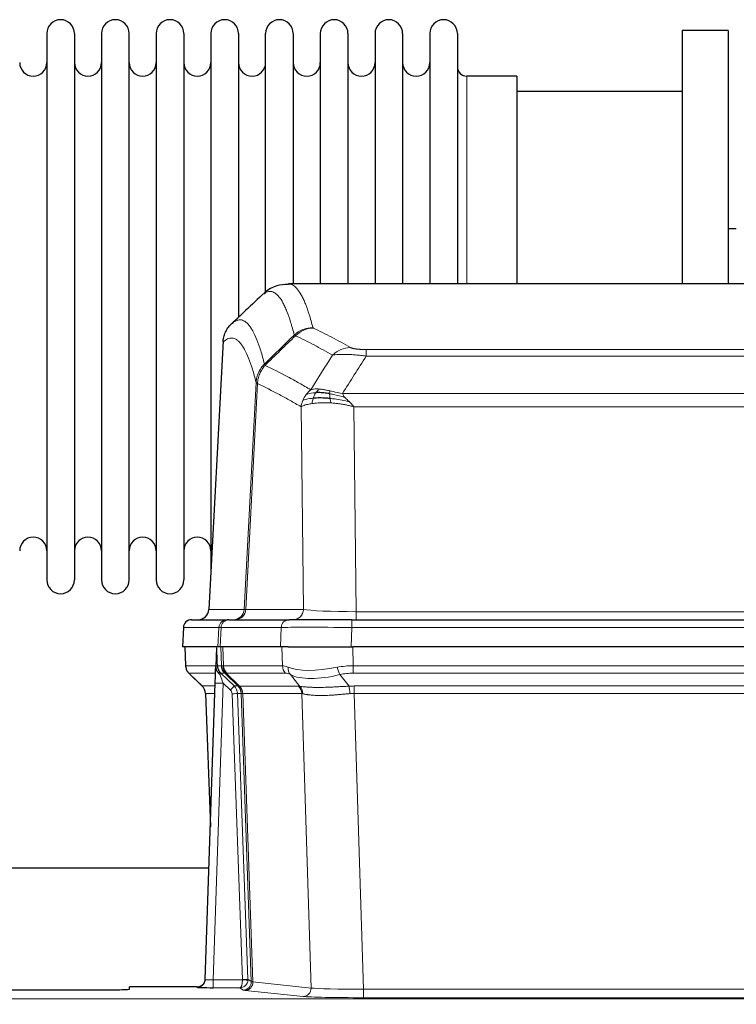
# Model space of a CAD drawing. Header units: inches. Extents: x 0 to 20790, y -12 to 14700.
# Tile 79 of 132: x 6521 to 6786, y 12016 to 12380. Entities that reach past the tile are written whole.
import ezdxf

# ---------------------------------------------------------------- set-up
doc = ezdxf.new("R2010")
doc.units = ezdxf.units.IN
doc.layers.add('1', color=7, linetype='Continuous', true_color=0xffffff)
doc.layers.add('254', color=7, linetype='Continuous', true_color=0xffffff)
doc.styles.add('latin_extended', font='simplex.shx')
doc.dimstyles.get("Standard").update_dxf_attribs({"dimtxt": 0.18, "dimasz": 0.18, "dimexe": 0.18, "dimexo": 0.0625, "dimgap": 0.09, "dimtad": 0, "dimtih": 1, "dimtoh": 1, "dimdec": 4, "dimzin": 0, "dimdsep": 46, "dimtxsty": 'Standard', "dimcen": 0.09, "dimadec": 0, "dimazin": 0, "dimtfac": 1, "dimtdec": 4, "dimtofl": 0, "dimtmove": 0, "dimatfit": 3, "dimfxl": 1, "dimtolj": 1, "dimtzin": 0, "dimarcsym": 0})

# ---------------------------------------------------------------- blocks, each defined once
blk = doc.blocks.new('_U1')
at = {"layer": '254', "color": 3, "linetype": 'Continuous', "lineweight": 13, "transparency": 16777216}
for p, q in [((1623.11, 12324.55), (1623.11, 8470.57)), ((7857.62, 10337.89), (7857.62, 8470.57)), ((1745.61, 8505.57), (7735.12, 8505.57))]:
    blk.add_line(p, q, dxfattribs=at)
at = {"layer": '254', "color": 3, "transparency": 16777216}
for points in [[(1745.61, 8525.98), (1745.61, 8485.15), (1623.11, 8505.57)], [(7735.12, 8485.15), (7735.12, 8525.98), (7857.62, 8505.57)]]:
    blk.add_solid(points, dxfattribs=at)
at = {"layer": 'Defpoints', "color": 0, "transparency": 16777216}
for p in [(1623.11, 12359.55), (7857.62, 10372.89), (7857.62, 8505.57)]:
    blk.add_point(p, dxfattribs=at)
at = {"layer": '254', "color": 2, "lineweight": 13, "transparency": 16777216, "insert": (4524.53, 8689.32), "char_height": 122.5, "attachment_point": 1, "style": 'latin_extended'}
blk.add_mtext('\\A1;6235', dxfattribs=at)

msp = doc.modelspace()

# ---------------------------------------------------------------- linework, layer by layer
at = {"layer": '1', "color": 2, "linetype": 'Continuous', "lineweight": 25}
for p, q in [((6782.619, 12375.691), (6765.619, 12375.691)), ((6765.619, 12375.691), (6765.619, 12282.093)), ((6782.619, 12375.691), (6782.619, 12282.093)), ((6531.019, 12374.591), (6531.019, 12172.791)), ((6541.219, 12374.591), (6541.219, 12172.791)), ((6551.219, 12374.591), (6551.219, 12172.791)), ((6561.419, 12172.791), (6561.419, 12374.591)), ((6571.419, 12374.591), (6571.419, 12172.791)), ((6581.619, 12374.591), (6581.619, 12172.791)), ((6591.619, 12374.591), (6591.619, 12273.691)), ((6601.819, 12374.591), (6601.819, 12273.691)), ((6611.819, 12278.543), (6611.819, 12374.591)), ((6622.019, 12374.591), (6622.019, 12282.091)), ((6632.019, 12374.591), (6632.019, 12282.091)), ((6642.219, 12374.591), (6642.219, 12282.091)), ((6652.219, 12374.591), (6652.219, 12282.091)), ((6662.419, 12374.591), (6662.419, 12282.091)), ((6672.419, 12374.591), (6672.419, 12282.091)), ((6682.619, 12374.591), (6682.619, 12282.091)), ((6704.619, 12358.841), (6686.119, 12358.841)), ((6704.619, 12358.841), (6704.619, 12282.087)), ((6765.619, 12353.191), (6704.614, 12353.191)), ((6785.595, 12302.453), (6782.6, 12302.453)), ((6882.973, 12282.086), (6620.265, 12282.086)), ((6591.619, 12273.691), (6591.619, 12176.469)), ((6601.819, 12273.691), (6601.819, 12269.759)), ((6596.117, 12261.066), (6590.843, 12161.873)), ((6584.472, 12158.086), (6597.582, 12158.086)), ((6598.28, 12158.086), (6597.582, 12158.086)), ((6598.28, 12158.086), (6620.454, 12158.086)), ((6643.709, 12158.086), (6620.454, 12158.086)), ((6643.709, 12158.086), (6859.529, 12158.086)), ((6581.461, 12155.245), (6581.081, 12148.086)), ((6594.215, 12148.086), (6581.097, 12148.086)), ((6582.021, 12148.086), (6582.27, 12141.075)), ((6593.635, 12147.655), (6593.408, 12140.925)), ((6594.999, 12148.086), (6594.215, 12148.086)), ((6617.254, 12148.086), (6594.999, 12148.086)), ((6620.149, 12148.086), (6617.254, 12148.086)), ((6620.149, 12148.086), (6644.007, 12148.086)), ((6859.231, 12148.086), (6644.007, 12148.086)), ((6593.408, 12140.925), (6593.406, 12140.875)), ((6583.683, 12138.07), (6588.471, 12133.512)), ((6589.51, 12025.231), (6593.198, 12134.607)), ((6589.631, 12130.856), (6591.41, 12081.583)), ((6590.864, 12066.355), (6422.283, 12066.355)), ((6586.522, 12022.465), (6561.619, 12022.465)), ((6561.619, 12021.647), (6561.619, 12022.465)), ((6589.502, 12025.096), (6589.51, 12025.231)), ((6507.619, 12021.385), (6551.619, 12021.385))]:
    msp.add_line(p, q, dxfattribs=at)
at = {"layer": '1', "color": 110, "linetype": 'Continuous', "lineweight": 13}
for p, q in [((6686.119, 12358.841), (6686.119, 12282.087)), ((6596.103, 12260.572), (6590.855, 12161.876)), ((6648.948, 12257.879), (6854.29, 12257.879)), ((6648.948, 12255.462), (6648.948, 12257.879)), ((6854.29, 12255.462), (6648.948, 12255.462)), ((6603.922, 12161.876), (6608.298, 12245.745)), ((6608.855, 12245.268), (6604.503, 12161.876)), ((6640.216, 12241.632), (6863.022, 12241.632)), ((6625.855, 12161.876), (6624.897, 12236.723)), ((6858.909, 12236.733), (6644.329, 12236.733)), ((6644.329, 12236.733), (6645.298, 12161.05)), ((6590.855, 12161.876), (6603.922, 12161.876)), ((6604.503, 12161.876), (6625.855, 12161.876)), ((6645.298, 12161.05), (6857.941, 12161.05)), ((6645.298, 12158.086), (6645.298, 12161.05)), ((6643.709, 12155.243), (6643.709, 12158.086)), ((6581.478, 12155.243), (6581.097, 12148.086)), ((6594.588, 12155.243), (6581.478, 12155.243)), ((6594.215, 12148.086), (6594.588, 12155.243)), ((6595.373, 12155.243), (6594.999, 12148.086)), ((6617.547, 12155.243), (6595.373, 12155.243)), ((6617.254, 12148.086), (6617.547, 12155.243)), ((6643.709, 12155.243), (6643.416, 12148.086)), ((6859.529, 12155.243), (6643.709, 12155.243)), ((6582.038, 12148.086), (6582.286, 12141.091)), ((6595.484, 12141.091), (6595.241, 12148.086)), ((6596.026, 12148.086), (6596.269, 12141.091)), ((6618.016, 12141.091), (6617.825, 12148.086)), ((6644.007, 12148.086), (6644.198, 12141.091)), ((6582.286, 12141.091), (6593.413, 12141.091)), ((6594.022, 12141.091), (6595.484, 12141.091)), ((6596.269, 12141.091), (6618.016, 12141.091)), ((6644.198, 12138.354), (6644.198, 12141.091)), ((6644.198, 12141.091), (6859.04, 12141.091)), ((6593.323, 12138.354), (6583.504, 12138.354)), ((6583.599, 12138.162), (6588.412, 12133.581)), ((6596.702, 12138.354), (6595.267, 12138.354)), ((6595.267, 12138.354), (6600.195, 12133.604)), ((6601.631, 12133.598), (6596.74, 12138.342)), ((6597.286, 12138.342), (6602.231, 12133.545)), ((6619.199, 12138.354), (6597.452, 12138.354)), ((6624.469, 12133.477), (6620.976, 12137.795)), ((6639.174, 12137.795), (6642.628, 12133.527)), ((6859.04, 12138.354), (6644.198, 12138.354)), ((6588.425, 12133.604), (6593.165, 12133.604)), ((6596.197, 12134.611), (6592.503, 12025.069)), ((6598.806, 12132.095), (6596.197, 12134.611)), ((6600.195, 12133.604), (6601.606, 12133.604)), ((6602.231, 12133.545), (6623.966, 12133.545)), ((6644.54, 12130.865), (6644.54, 12133.603)), ((6644.54, 12133.603), (6858.698, 12133.603)), ((6593.072, 12130.869), (6589.643, 12130.869)), ((6589.643, 12130.869), (6591.416, 12081.756)), ((6603.309, 12025.165), (6599.418, 12130.728)), ((6601.415, 12130.869), (6605.306, 12025.306)), ((6602.824, 12130.869), (6601.415, 12130.869)), ((6606.535, 12024.409), (6602.824, 12130.869)), ((6603.408, 12130.825), (6607.12, 12024.295)), ((6625.148, 12130.825), (6603.414, 12130.825)), ((6628.605, 12022.049), (6625.148, 12130.825)), ((6644.54, 12130.865), (6648.014, 12021.58)), ((6858.698, 12130.865), (6644.54, 12130.865)), ((6586.512, 12022.333), (6586.522, 12022.465)), ((6592.503, 12025.069), (6603.308, 12025.069)), ((6592.503, 12025.069), (6592.503, 12022.175)), ((6605.306, 12025.306), (6606.535, 12024.409)), ((6607.12, 12024.295), (6628.605, 12022.049)), ((6592.503, 12022.175), (6602.345, 12022.175)), ((6603.538, 12021.303), (6602.345, 12022.175)), ((6625.697, 12018.932), (6604.212, 12021.179)), ((6648.014, 12021.58), (6648.014, 12018.476)), ((6648.014, 12021.58), (6855.224, 12021.58)), ((6507.619, 12018.111), (6995.619, 12018.111)), ((6855.224, 12018.476), (6648.014, 12018.476))]:
    msp.add_line(p, q, dxfattribs=at)
at = {"layer": '1', "color": 2, "linetype": 'Continuous', "lineweight": 25}
for centre, radius, start, end in [((6536.119, 12374.591), 5.1, 0, 180), ((6556.319, 12374.591), 5.1, 0, 180), ((6576.519, 12374.591), 5.1, 0, 180), ((6596.719, 12374.591), 5.1, 0, 180), ((6616.919, 12374.591), 5.1, 0, 180), ((6637.119, 12374.591), 5.1, 0, 180), ((6657.319, 12374.591), 5.1, 0, 180), ((6677.519, 12374.591), 5.1, 0, 180), ((6526.019, 12363.841), 5, 180, 0), ((6546.219, 12363.841), 5, 180, 0), ((6566.419, 12363.841), 5, 180, 0), ((6586.619, 12363.841), 5, 180, 0), ((6606.819, 12363.841), 5, 180, 0), ((6627.019, 12363.841), 5, 180, 0), ((6647.219, 12363.841), 5, 180, 0), ((6667.419, 12363.841), 5, 180, 0), ((6686.119, 12362.341), 3.5, 180, 270), ((6526.019, 12183.541), 5, 0, 180), ((6546.219, 12183.541), 5, 0, 180), ((6566.419, 12183.541), 5, 0, 180), ((6586.619, 12183.541), 5, 0, 180), ((6536.119, 12172.791), 5.1, 180, 0), ((6556.319, 12172.791), 5.1, 180, 0), ((6576.519, 12172.791), 5.1, 180, 0), ((6584.457, 12155.086), 3, 90, 176.70585)]:
    msp.add_arc(centre, radius, start, end, dxfattribs=at)
at = {"layer": '1', "color": 110, "linetype": 'Continuous', "lineweight": 13}
for centre, major_axis, ratio, start_param, end_param in [((6629.252, 12256.029), (-9.695, -2.45), 0.9931439, 4.4664808, 5.2238901), ((6629.44, 12255.868), (-4.281, -9.037), 0.9659395, 3.5975691, 4.3432065), ((6643.101, 12248.722), (-4.97, -8.677), 0.9635717, 3.6779385, 4.4208965), ((6599.93, 12162.086), (0, 4), 0.9993908, 3.1415927, 4.6600291), ((6600.627, 12162.086), (0, 4), 0.9702957, 3.1415927, 4.6600291), ((6623.948, 12162.086), (20.038, 0.208), 0.001459, 3.1763609, 3.3855124), ((6621.979, 12162.086), (0, 4), 0.9702957, 3.1415927, 4.6600291), ((6645.218, 12162.086), (-20.002, 0.052), 0.0517476, 0.2535919, 1.5749043), ((6584.472, 12155.086), (0, 3), 0.9993908, 0, 1.5184364), ((6597.582, 12155.086), (0, 3), 0.9993908, 0, 1.5184364), ((6598.28, 12155.086), (0, 3), 0.9702957, 0, 1.5184364), ((6620.454, 12155.086), (0, 3), 0.9702957, 0, 1.5184364), ((6621.601, 12155.086), (-27.029, 0.156), 0.000812, 6.0391365, 6.248288), ((6643.76, 12155.086), (-27.018, 0.123), 0.0058026, 4.7143189, 6.0386286), ((6586.281, 12141.231), (0, 4), 0.9993908, 1.6057029, 2.3736478), ((6592.025, 12141.022), (-1.999, -0.077), 0.1036431, 2.3309857, 3.1065184), ((6593.292, 12137.57), (-1.583, -1.222), 0.0276319, 2.3426468, 3.1139303), ((6598.044, 12141.231), (-3.533, 1.889), 0.9978057, 1.1483087, 1.2948091), ((6599.479, 12141.231), (0, 4), 0.9993908, 1.6057029, 2.3736478), ((6623.278, 12118.231), (-27.808, 22.856), 0.0163198, 6.2307102, 6.2626906), ((6599.517, 12141.219), (1.703, 3.619), 0.9971774, 2.0444506, 2.8128075), ((6622.128, 12151.321), (26.658, 10.191), 0.0473724, 3.1922144, 3.3375655), ((6623.279, 12118.231), (-27.661, 22.629), 0.1172119, 6.1415195, 6.1734997), ((6599.982, 12141.219), (-0.603, 3.954), 0.9772749, 1.4578558, 2.2262127), ((6600.148, 12141.231), (0, 4), 0.9702957, 1.6057029, 2.3736478), ((6621.895, 12141.231), (0, 4), 0.9702957, 1.6057029, 2.3736478), ((6644.848, 12118.231), (-27.492, 22.639), 0.1155218, 5.9182109, 6.1390417), ((6623.672, 12140.672), (1.736, 3.604), 0.8689501, 2.008197, 2.795133), ((6643.945, 12151.321), (26.677, 8.186), 0.3267204, 3.5164364, 4.4002733), ((6644.848, 12118.231), (-26.983, 1.545), 0.8452785, 4.7847941, 5.0056249), ((6639.174, 12140.672), (-0.881, 3.902), 0.2224052, 1.5615969, 2.3485329), ((6607.319, 12115.354), (-23.826, 22.997), 0.016839, 6.265741, 6.3949638), ((6593.879, 12136.915), (-1.388, -1.44), 0.0242285, 2.3413968, 3.1173399), ((6596.197, 12134.681), (-1.856, 4.567), 0.0053314, 0.7881854, 1.5839148), ((6620.502, 12115.354), (-23.81, 22.997), 0.0168486, 6.2337623, 6.2657425), ((6622.128, 12151.321), (25.449, 12.923), 0.0600246, 3.1865743, 3.3319254), ((6620.583, 12115.354), (-23.636, 22.829), 0.1185163, 6.1610868, 6.193067), ((6642.152, 12115.354), (-23.46, 22.829), 0.1194803, 5.9401815, 6.1610123), ((6643.945, 12151.321), (25.873, 10.634), 0.4068526, 3.4799804, 4.3638173), ((6644.848, 12115.354), (-16.721, 16.271), 0.9721633, 5.4982631, 5.7190939), ((6613.293, 12109.587), (-24.879, 24.014), 0.016827, 6.2657537, 6.3097783), ((6585.648, 12130.727), (0, -4), 0.9993908, 1.606401, 2.3736478), ((6596.197, 12134.506), (2.998, -0.101), 0.0348797, 1.5719726, 3.1427689), ((6598.806, 12132.165), (-1.388, -1.44), 0.0242285, 1.5456675, 3.1173399), ((6597.418, 12130.657), (-1.703, 1.052), 0.998638, 3.7311375, 4.4983842), ((6597.418, 12130.727), (-2.83, 2.828), 0.9993905, 3.9625957, 4.7298425), ((6598.829, 12130.727), (0, -4), 0.9993908, 1.606401, 2.3736478), ((6626.444, 12109.586), (-24.848, 24.014), 0.0168509, 6.2432977, 6.2657509), ((6598.855, 12130.721), (-1.442, -3.731), 0.998056, 1.9750302, 2.7420583), ((6599.529, 12130.668), (-0.019, -4), 0.9702844, 1.6145674, 2.378208), ((6599.535, 12130.668), (0, -4), 0.9702957, 1.6100662, 2.3736478), ((6621.27, 12130.668), (0, -4), 0.9702957, 1.6100662, 2.3736478), ((6648.031, 12109.436), (-24.592, 23.931), 0.1189226, 6.0865623, 6.1615802), ((6621.773, 12130.6), (-0.926, -3.891), 0.9457602, 1.8333412, 2.5978993), ((6645.33, 12109.603), (-17.528, 16.98), 0.9676454, 5.4983407, 5.5781883), ((6642.628, 12130.649), (0.32, -3.987), 0.0824896, 1.6016287, 2.3703401), ((6599.418, 12130.798), (-1.999, -0.074), 0.0348758, 1.5695108, 3.106687), ((6623.666, 12106.709), (-20.849, 24.157), 0.0182438, 6.248525, 6.2709784), ((6645.335, 12106.559), (-20.559, 24.143), 0.1188179, 6.1116391, 6.1866571), ((6645.33, 12106.726), (-2.819, 24.028), 0.8253154, 6.1813941, 6.2612416), ((6586.512, 12025.332), (-2.991, 0.235), 0.9996552, 1.6492063, 3.1415821), ((6592.515, 12025.332), (3.005, 0.103), 0.0869619, 3.134501, 4.7052973), ((6602.345, 12025.174), (0.028, 3), 0.3214645, 3.1707908, 4.6805006), ((6602.345, 12025.174), (0.98, 2.84), 0.9849493, 3.4786225, 4.9883323), ((6602.309, 12025.131), (-0.605, 0.799), 0.9977274, 4.0036721, 4.0994376), ((6603.308, 12025.139), (1.997, -0.118), 0.0348391, 4.7144422, 6.2458161), ((6603.309, 12025.235), (1.999, 0.074), 0.0348758, 4.7111034, 6.2482796), ((6603.538, 12024.302), (-1.769, -2.423), 0.9990158, 0.6312732, 2.2367485), ((6604.212, 12024.178), (-0.312, -2.984), 0.969741, 0.1074293, 1.71115), ((6602.309, 12025.2), (-0.383, 2.976), 0.9995819, 4.5239292, 4.6196947), ((6626.538, 12024.324), (-20.016, 0.105), 0.0266879, 0.0359631, 0.2452873), ((6626.538, 12021.325), (-23.014, 0), 0.0261612, 0.0358052, 0.2451294), ((6625.697, 12021.931), (-0.312, -2.984), 0.969741, 0.1074293, 1.71115), ((6648.02, 12019.078), (23.012, 0), 0.0261647, 3.3867297, 4.7121117), ((6648.02, 12022.077), (-20.013, 0.095), 0.0248544, 0.2452138, 1.5705958)]:
    msp.add_ellipse(centre, major_axis=major_axis, ratio=ratio, start_param=start_param, end_param=end_param, dxfattribs=at)
at = {"layer": '1', "color": 2, "linetype": 'Continuous', "lineweight": 25}
for centre, major_axis, ratio, start_param, end_param in [((6586.863, 12162.086), (0, 4), 0.9993908, 3.1415927, 4.6600291), ((6593.198, 12134.782), (0.227, 6.726), 0.0008736, 4.686473, 5.8457525), ((6585.635, 12130.703), (3.886, 0.947), 0.998973, 6.0801535, 6.8477658), ((6610.516, 12106.709), (-20.882, 24.158), 0.0154016, 6.2674704, 6.311495), ((6592.515, 12022.333), (6.003, 0), 0.0262109, 3.1395311, 4.7103274), ((6586.522, 12025.469), (0.15, 3), 0.998739, 3.1914798, 4.7286497), ((6551.619, 12021.647), (-10, 0), 0.0261859, 1.5707963, 3.1415927)]:
    msp.add_ellipse(centre, major_axis=major_axis, ratio=ratio, start_param=start_param, end_param=end_param, dxfattribs=at)
for points, knots in [([(6620.246, 12281.841), (6618.669, 12281.865), (6615.397, 12281.56), (6612.38, 12279.734), (6611.228, 12278.601), (6611.031, 12278.38)], [0, 0, 0, 0, 0.3807293, 0.8846617, 1, 1, 1, 1]), ([(6596.103, 12260.572), (6596.133, 12261.203), (6596.223, 12261.831), (6596.446, 12262.749), (6596.535, 12263.052), (6596.741, 12263.646), (6596.858, 12263.938), (6597.119, 12264.51), (6597.263, 12264.789), (6597.577, 12265.331), (6597.747, 12265.595), (6598.111, 12266.104), (6598.306, 12266.35), (6598.716, 12266.822), (6598.932, 12267.048), (6599.159, 12267.262)], [0, 0, 0, 0, 0.25, 0.25, 0.375, 0.375, 0.5, 0.5, 0.625, 0.625, 0.75, 0.75, 0.875, 0.875, 1, 1, 1, 1]), ([(6635.448, 12241.542), (6635.219, 12241.581), (6634.992, 12241.618), (6634.091, 12241.754), (6633.431, 12241.832), (6632.162, 12241.935), (6631.552, 12241.961), (6630.78, 12241.959), (6630.59, 12241.955), (6630.405, 12241.948)], [0, 0, 0, 0, 0.125, 0.125, 0.5, 0.5, 0.875, 0.875, 1, 1, 1, 1]), ([(6635.617, 12239.8), (6635.328, 12239.827), (6635.041, 12239.851), (6633.908, 12239.934), (6633.084, 12239.969), (6631.52, 12239.987), (6630.778, 12239.971), (6629.86, 12239.919), (6629.636, 12239.904), (6629.419, 12239.886)], [0, 0, 0, 0, 0.125, 0.125, 0.5, 0.5, 0.875, 0.875, 1, 1, 1, 1]), ([(6582.282, 12141.039), (6582.28, 12141.008), (6582.258, 12140.679), (6582.406, 12140.116), (6582.646, 12139.473), (6582.889, 12139.046), (6583.062, 12138.792), (6583.161, 12138.657), (6583.202, 12138.605)], [0, 0, 0, 0, 0.0267984, 0.2769207, 0.4859555, 0.6569382, 0.8419831, 1, 1, 1, 1]), ([(6593.406, 12140.875), (6593.402, 12140.754), (6593.405, 12140.516), (6593.43, 12140.283), (6593.458, 12140.11), (6593.469, 12140.052), (6593.487, 12139.966), (6593.494, 12139.938), (6593.508, 12139.881), (6593.515, 12139.853), (6593.554, 12139.713), (6593.591, 12139.605), (6593.677, 12139.395), (6593.726, 12139.293), (6593.795, 12139.169), (6593.809, 12139.145), (6593.838, 12139.097), (6593.853, 12139.072), (6593.9, 12139.001), (6593.932, 12138.954), (6593.999, 12138.864), (6594.034, 12138.819), (6594.106, 12138.733), (6594.144, 12138.69), (6594.202, 12138.627), (6594.221, 12138.606), (6594.261, 12138.565), (6594.281, 12138.544), (6594.321, 12138.502), (6594.341, 12138.481), (6594.381, 12138.437), (6594.401, 12138.415), (6594.421, 12138.391)], [0, 0, 0, 0, 0.125, 0.25, 0.25, 0.3125, 0.3125, 0.34375, 0.34375, 0.375, 0.375, 0.5, 0.5, 0.625, 0.625, 0.65625, 0.65625, 0.6875, 0.6875, 0.75, 0.75, 0.8125, 0.8125, 0.875, 0.875, 0.90625, 0.90625, 0.9375, 0.9375, 0.96875, 0.96875, 1, 1, 1, 1]), ([(6594.022, 12141.091), (6594.025, 12141.037), (6594.028, 12140.984), (6594.037, 12140.877), (6594.042, 12140.824), (6594.062, 12140.668), (6594.079, 12140.566), (6594.12, 12140.366), (6594.145, 12140.267), (6594.201, 12140.072), (6594.233, 12139.976), (6594.286, 12139.833), (6594.305, 12139.786), (6594.344, 12139.691), (6594.365, 12139.644), (6594.429, 12139.504), (6594.475, 12139.412), (6594.576, 12139.231), (6594.63, 12139.141), (6594.746, 12138.964), (6594.809, 12138.877), (6594.876, 12138.79)], [0, 0, 0, 0, 0.0625, 0.0625, 0.125, 0.125, 0.25, 0.25, 0.375, 0.375, 0.5, 0.5, 0.5625, 0.5625, 0.625, 0.625, 0.75, 0.75, 0.875, 0.875, 1, 1, 1, 1]), ([(6594.421, 12138.391), (6594.491, 12138.304), (6594.564, 12138.219), (6594.676, 12138.095), (6594.715, 12138.054), (6594.792, 12137.973), (6594.831, 12137.933), (6594.871, 12137.894)], [0, 0, 0, 0, 0.5, 0.5, 0.75, 0.75, 1, 1, 1, 1])]:
    msp.add_open_spline(points, degree=3, knots=knots, dxfattribs=at)
at = {"layer": '1', "color": 110, "linetype": 'Continuous', "lineweight": 13}
for points, knots in [([(6620.272, 12282.086), (6620.366, 12282.086), (6620.989, 12282.056), (6621.602, 12281.832), (6622.372, 12281.335), (6622.755, 12281.034), (6623.133, 12280.653), (6623.384, 12280.381), (6623.51, 12280.237), (6624.133, 12279.469), (6624.624, 12278.715), (6625.35, 12277.372), (6625.59, 12276.889), (6626.065, 12275.853), (6626.301, 12275.299), (6627.003, 12273.534), (6627.924, 12270.9), (6628.814, 12267.703), (6629.252, 12265.964)], [0, 0, 0, 0, 0.0285171, 0.1904309, 0.1904309, 0.2713878, 0.3118663, 0.3118663, 0.3523447, 0.3523447, 0.5142585, 0.5142585, 0.5952154, 0.5952154, 0.6761724, 0.6761724, 0.8380862, 1, 1, 1, 1]), ([(6622.385, 12263.226), (6621.946, 12264.963), (6621.055, 12268.157), (6620.133, 12270.789), (6619.43, 12272.553), (6619.194, 12273.106), (6618.717, 12274.142), (6618.477, 12274.624), (6617.751, 12275.967), (6617.259, 12276.721), (6616.635, 12277.488), (6616.509, 12277.633), (6616.258, 12277.904), (6615.879, 12278.285), (6615.496, 12278.587), (6614.724, 12279.084), (6613.68, 12279.466), (6612.071, 12279.195), (6610.969, 12278.452), (6610.41, 12277.939)], [0, 0, 0, 0, 0.125, 0.25, 0.25, 0.3125, 0.3125, 0.375, 0.375, 0.5, 0.5, 0.53125, 0.53125, 0.5625, 0.625, 0.625, 0.75, 0.875, 1, 1, 1, 1]), ([(6599.159, 12267.262), (6599.73, 12267.816), (6600.858, 12268.631), (6602.503, 12268.975), (6603.569, 12268.621), (6604.358, 12268.137), (6604.749, 12267.84), (6605.2, 12267.397), (6605.393, 12267.187), (6605.521, 12267.043), (6605.585, 12266.968), (6605.904, 12266.583), (6606.283, 12266.067), (6606.721, 12265.369), (6606.908, 12265.05), (6607.032, 12264.832), (6607.094, 12264.721), (6607.65, 12263.7), (6608.623, 12261.595), (6610.033, 12257.563), (6610.942, 12254.292), (6611.388, 12252.511)], [0, 0, 0, 0, 0.125, 0.25, 0.375, 0.375, 0.4375, 0.46875, 0.484375, 0.484375, 0.5, 0.5, 0.5625, 0.59375, 0.609375, 0.609375, 0.625, 0.625, 0.75, 0.875, 1, 1, 1, 1]), ([(6629.44, 12265.803), (6629.384, 12265.83), (6629.34, 12265.856), (6629.278, 12265.91), (6629.259, 12265.937), (6629.252, 12265.964)], [0, 0, 0, 0, 0.5, 0.5, 1, 1, 1, 1]), ([(6636.521, 12255.803), (6635.385, 12256.456), (6634.249, 12257.095), (6631.974, 12258.347), (6630.835, 12258.959), (6627.415, 12260.755), (6625.131, 12261.897), (6622.843, 12262.986)], [0, 0, 0, 0, 0.25, 0.25, 0.5, 0.5, 1, 1, 1, 1]), ([(6629.44, 12265.803), (6631.725, 12264.716), (6634.006, 12263.574), (6637.422, 12261.781), (6638.559, 12261.169), (6640.832, 12259.919), (6641.967, 12259.281), (6643.101, 12258.628)], [0, 0, 0, 0, 0.5, 0.5, 0.75, 0.75, 1, 1, 1, 1]), ([(6608.298, 12245.745), (6607.854, 12247.524), (6606.948, 12250.793), (6605.541, 12254.824), (6604.571, 12256.932), (6604.016, 12257.955), (6603.954, 12258.066), (6603.831, 12258.284), (6603.645, 12258.605), (6603.208, 12259.305), (6602.829, 12259.823), (6602.511, 12260.209), (6602.448, 12260.284), (6602.32, 12260.43), (6602.128, 12260.641), (6601.678, 12261.087), (6601.288, 12261.387), (6600.502, 12261.878), (6599.438, 12262.242), (6597.797, 12261.917), (6596.673, 12261.117), (6596.103, 12260.572)], [0, 0, 0, 0, 0.125, 0.25, 0.375, 0.375, 0.390625, 0.390625, 0.40625, 0.4375, 0.5, 0.5, 0.515625, 0.515625, 0.53125, 0.5625, 0.625, 0.625, 0.75, 0.875, 1, 1, 1, 1]), ([(6648.948, 12257.879), (6648.765, 12257.879), (6648.583, 12257.88), (6648.219, 12257.884), (6648.039, 12257.888), (6647.684, 12257.897), (6647.508, 12257.902), (6647.162, 12257.916), (6646.991, 12257.925), (6646.78, 12257.937), (6646.738, 12257.939), (6646.654, 12257.944), (6646.53, 12257.952), (6646.408, 12257.961), (6646.169, 12257.978), (6645.861, 12258.004), (6645.574, 12258.035), (6645.401, 12258.055), (6645.367, 12258.059), (6645.299, 12258.068), (6645.265, 12258.072), (6645.165, 12258.085), (6645.1, 12258.094), (6644.911, 12258.121), (6644.791, 12258.139), (6644.565, 12258.178), (6644.458, 12258.198), (6644.255, 12258.239), (6644.159, 12258.26), (6644.046, 12258.287), (6644.024, 12258.293), (6643.98, 12258.304), (6643.958, 12258.309), (6643.895, 12258.326), (6643.854, 12258.337), (6643.735, 12258.371), (6643.662, 12258.393), (6643.525, 12258.439), (6643.461, 12258.462), (6643.284, 12258.532), (6643.185, 12258.58), (6643.101, 12258.628)], [0, 0, 0, 0, 0.0625, 0.0625, 0.125, 0.125, 0.1875, 0.1875, 0.25, 0.25, 0.265625, 0.265625, 0.28125, 0.3125, 0.3125, 0.375, 0.4375, 0.4375, 0.453125, 0.453125, 0.46875, 0.46875, 0.5, 0.5, 0.5625, 0.5625, 0.625, 0.625, 0.6875, 0.6875, 0.703125, 0.703125, 0.71875, 0.71875, 0.75, 0.75, 0.8125, 0.8125, 0.875, 0.875, 1, 1, 1, 1]), ([(6648.948, 12255.462), (6648.613, 12255.505), (6648.28, 12255.546), (6647.617, 12255.624), (6647.288, 12255.661), (6646.313, 12255.765), (6645.675, 12255.826), (6644.972, 12255.884), (6644.894, 12255.89), (6644.739, 12255.903), (6644.661, 12255.909), (6644.43, 12255.926), (6644.277, 12255.938), (6643.823, 12255.969), (6643.228, 12256.007), (6642.655, 12256.035), (6642.234, 12256.052), (6642.025, 12256.06), (6641.82, 12256.066), (6641.683, 12256.07), (6641.616, 12256.072), (6641.01, 12256.087), (6640.502, 12256.091), (6639.783, 12256.083), (6639.55, 12256.078), (6639.212, 12256.067), (6639.101, 12256.063), (6638.882, 12256.053), (6638.775, 12256.048), (6638.248, 12256.018), (6637.859, 12255.986), (6637.145, 12255.906), (6636.818, 12255.859), (6636.521, 12255.803)], [0, 0, 0, 0, 0.0625, 0.0625, 0.125, 0.125, 0.25, 0.25, 0.265625, 0.265625, 0.28125, 0.28125, 0.3125, 0.3125, 0.375, 0.4375, 0.4375, 0.46875, 0.484375, 0.484375, 0.5, 0.5, 0.625, 0.625, 0.6875, 0.6875, 0.71875, 0.71875, 0.75, 0.75, 0.875, 0.875, 1, 1, 1, 1]), ([(6608.298, 12245.745), (6608.324, 12246.061), (6608.374, 12246.695), (6608.563, 12247.63), (6608.832, 12248.544), (6609.308, 12249.721), (6610.091, 12251.116), (6610.956, 12252.046), (6611.388, 12252.511)], [0, 0, 0, 0, 0.1250992, 0.25018, 0.3752424, 0.5002868, 0.7501372, 1, 1, 1, 1]), ([(6608.855, 12245.268), (6608.876, 12245.899), (6608.954, 12246.527), (6609.217, 12247.756), (6609.403, 12248.356), (6609.874, 12249.509), (6610.16, 12250.061), (6610.818, 12251.098), (6611.191, 12251.583), (6611.6, 12252.028)], [0, 0, 0, 0, 0.25, 0.25, 0.5, 0.5, 0.75, 0.75, 1, 1, 1, 1]), ([(6611.6, 12252.028), (6611.525, 12252.117), (6611.482, 12252.213), (6611.424, 12252.386), (6611.409, 12252.462), (6611.388, 12252.511)], [0, 0, 0, 0, 0.5, 0.5, 1, 1, 1, 1]), ([(6611.6, 12252.028), (6614.422, 12250.689), (6617.238, 12249.268), (6621.451, 12247.013), (6622.854, 12246.241), (6625.656, 12244.656), (6627.056, 12243.843), (6628.454, 12243.009)], [0, 0, 0, 0, 0.5, 0.5, 0.75, 0.75, 1, 1, 1, 1]), ([(6608.855, 12245.268), (6608.785, 12245.312), (6608.632, 12245.41), (6608.438, 12245.544), (6608.331, 12245.656), (6608.305, 12245.727), (6608.298, 12245.745)], [0, 0, 0, 0, 0.2247758, 0.4999124, 0.8717677, 1, 1, 1, 1]), ([(6624.897, 12236.723), (6623.566, 12237.51), (6622.234, 12238.278), (6619.566, 12239.776), (6618.231, 12240.507), (6614.22, 12242.643), (6611.54, 12243.993), (6608.855, 12245.268)], [0, 0, 0, 0, 0.25, 0.25, 0.5, 0.5, 1, 1, 1, 1]), ([(6630.405, 12241.948), (6630.033, 12241.935), (6629.677, 12241.91), (6628.316, 12241.758), (6627.445, 12241.533), (6626.747, 12241.202)], [0, 0, 0, 0, 0.25, 0.25, 1, 1, 1, 1]), ([(6631.629, 12243.271), (6631.33, 12243.296), (6631.04, 12243.312), (6629.913, 12243.328), (6629.147, 12243.234), (6628.454, 12243.009)], [0, 0, 0, 0, 0.25, 0.25, 1, 1, 1, 1]), ([(6629.419, 12239.886), (6629.45, 12239.976), (6629.482, 12240.067), (6629.617, 12240.431), (6629.73, 12240.703), (6629.979, 12241.228), (6630.115, 12241.481), (6630.307, 12241.796), (6630.355, 12241.873), (6630.405, 12241.948)], [0, 0, 0, 0, 0.125, 0.125, 0.5, 0.5, 0.875, 0.875, 1, 1, 1, 1]), ([(6630.405, 12241.948), (6630.503, 12242.098), (6630.605, 12242.24), (6630.862, 12242.568), (6631.019, 12242.742), (6631.33, 12243.043), (6631.483, 12243.169), (6631.629, 12243.271)], [0, 0, 0, 0, 0.25, 0.25, 0.625, 0.625, 1, 1, 1, 1]), ([(6635.598, 12242.575), (6635.418, 12242.615), (6635.24, 12242.655), (6634.532, 12242.808), (6634.018, 12242.915), (6633.024, 12243.096), (6632.544, 12243.171), (6631.93, 12243.242), (6631.778, 12243.258), (6631.629, 12243.271)], [0, 0, 0, 0, 0.125, 0.125, 0.5, 0.5, 0.875, 0.875, 1, 1, 1, 1]), ([(6635.448, 12241.542), (6635.446, 12241.666), (6635.448, 12241.782), (6635.461, 12242.047), (6635.477, 12242.185), (6635.526, 12242.414), (6635.558, 12242.506), (6635.598, 12242.575)], [0, 0, 0, 0, 0.25, 0.25, 0.625, 0.625, 1, 1, 1, 1]), ([(6641.087, 12240.188), (6639.677, 12240.61), (6638.24, 12240.986), (6636.37, 12241.376), (6635.906, 12241.464), (6635.448, 12241.542)], [0, 0, 0, 0, 0.75, 0.75, 1, 1, 1, 1]), ([(6635.617, 12239.8), (6635.605, 12239.878), (6635.593, 12239.955), (6635.549, 12240.265), (6635.52, 12240.497), (6635.476, 12240.941), (6635.461, 12241.154), (6635.451, 12241.417), (6635.449, 12241.48), (6635.448, 12241.542)], [0, 0, 0, 0, 0.125, 0.125, 0.5, 0.5, 0.875, 0.875, 1, 1, 1, 1]), ([(6640.216, 12241.632), (6638.996, 12241.821), (6637.82, 12242.077), (6636.326, 12242.412), (6635.959, 12242.495), (6635.598, 12242.575)], [0, 0, 0, 0, 0.75, 0.75, 1, 1, 1, 1]), ([(6641.087, 12240.188), (6640.969, 12240.315), (6640.859, 12240.441), (6640.61, 12240.751), (6640.485, 12240.932), (6640.299, 12241.288), (6640.238, 12241.462), (6640.216, 12241.632)], [0, 0, 0, 0, 0.25, 0.25, 0.625, 0.625, 1, 1, 1, 1]), ([(6628.929, 12237.924), (6628.682, 12237.885), (6628.125, 12237.797), (6627.291, 12237.62), (6626.407, 12237.385), (6625.54, 12237.083), (6625.121, 12236.848), (6624.897, 12236.723)], [0, 0, 0, 0, 0.132495, 0.2987501, 0.4987593, 0.7325133, 1, 1, 1, 1]), ([(6629.419, 12239.886), (6628.984, 12239.85), (6628.574, 12239.804), (6627.044, 12239.587), (6626.149, 12239.347), (6625.536, 12239.062)], [0, 0, 0, 0, 0.25, 0.25, 1, 1, 1, 1]), ([(6628.929, 12237.924), (6628.965, 12238.125), (6629.007, 12238.348), (6629.112, 12238.827), (6629.175, 12239.083), (6629.301, 12239.524), (6629.357, 12239.704), (6629.419, 12239.886)], [0, 0, 0, 0, 0.375, 0.375, 0.75, 0.75, 1, 1, 1, 1]), ([(6635.932, 12238.15), (6635.535, 12238.171), (6634.722, 12238.215), (6633.528, 12238.234), (6632.332, 12238.218), (6631.153, 12238.162), (6629.996, 12238.068), (6629.289, 12237.973), (6628.929, 12237.924)], [0, 0, 0, 0, 0.1495041, 0.3058451, 0.4690463, 0.6391276, 0.8161069, 1, 1, 1, 1]), ([(6635.932, 12238.15), (6635.898, 12238.313), (6635.859, 12238.498), (6635.777, 12238.901), (6635.734, 12239.117), (6635.667, 12239.492), (6635.641, 12239.646), (6635.617, 12239.8)], [0, 0, 0, 0, 0.375, 0.375, 0.75, 0.75, 1, 1, 1, 1]), ([(6642.758, 12238.57), (6640.986, 12239.022), (6639.156, 12239.368), (6636.783, 12239.681), (6636.195, 12239.747), (6635.617, 12239.8)], [0, 0, 0, 0, 0.75, 0.75, 1, 1, 1, 1]), ([(6644.329, 12236.733), (6643.884, 12236.854), (6642.983, 12237.097), (6641.609, 12237.401), (6640.206, 12237.664), (6638.783, 12237.878), (6637.345, 12238.046), (6636.407, 12238.115), (6635.932, 12238.15)], [0, 0, 0, 0, 0.1561441, 0.3164106, 0.4808681, 0.6495804, 0.8226062, 1, 1, 1, 1]), ([(6642.758, 12238.57), (6642.685, 12238.641), (6642.61, 12238.712), (6642.314, 12238.994), (6642.093, 12239.2), (6641.665, 12239.604), (6641.46, 12239.802), (6641.208, 12240.06), (6641.146, 12240.124), (6641.087, 12240.188)], [0, 0, 0, 0, 0.125, 0.125, 0.5, 0.5, 0.875, 0.875, 1, 1, 1, 1]), ([(6644.329, 12236.733), (6644.177, 12236.979), (6644.001, 12237.219), (6643.617, 12237.685), (6643.41, 12237.912), (6643.052, 12238.281), (6642.906, 12238.427), (6642.758, 12238.57)], [0, 0, 0, 0, 0.375, 0.375, 0.75, 0.75, 1, 1, 1, 1]), ([(6593.759, 12147.677), (6593.764, 12147.542), (6593.77, 12147.406), (6593.782, 12147.135), (6593.787, 12146.999), (6593.805, 12146.59), (6593.816, 12146.317), (6593.838, 12145.771), (6593.849, 12145.497), (6593.871, 12144.948), (6593.882, 12144.673), (6593.904, 12144.124), (6593.915, 12143.848), (6593.937, 12143.298), (6593.947, 12143.022), (6593.98, 12142.195), (6594.001, 12141.644), (6594.022, 12141.091)], [0, 0, 0, 0, 0.0625, 0.0625, 0.125, 0.125, 0.25, 0.25, 0.375, 0.375, 0.5, 0.5, 0.625, 0.625, 0.75, 0.75, 1, 1, 1, 1]), ([(6624.469, 12133.477), (6624.615, 12133.457), (6624.779, 12133.435), (6625.143, 12133.388), (6625.344, 12133.364), (6625.618, 12133.334), (6625.674, 12133.328), (6625.789, 12133.316), (6625.847, 12133.31), (6626.024, 12133.293), (6626.147, 12133.281), (6626.527, 12133.247), (6626.796, 12133.226), (6627.367, 12133.186), (6627.668, 12133.168), (6628.302, 12133.137), (6628.636, 12133.123), (6629.16, 12133.107), (6629.339, 12133.102), (6629.614, 12133.096), (6629.707, 12133.095), (6629.847, 12133.092), (6629.894, 12133.091), (6629.989, 12133.09), (6630.416, 12133.084), (6630.857, 12133.082), (6631.664, 12133.084), (6632.493, 12133.092), (6633.365, 12133.111), (6634.26, 12133.137), (6634.718, 12133.152), (6635.304, 12133.174), (6635.422, 12133.179), (6635.66, 12133.188), (6635.779, 12133.193), (6636.139, 12133.208), (6636.379, 12133.219), (6637.104, 12133.252), (6637.592, 12133.276), (6638.576, 12133.325), (6639.072, 12133.35), (6640.073, 12133.402), (6640.578, 12133.428), (6641.596, 12133.479), (6642.11, 12133.504), (6642.628, 12133.527)], [0, 0, 0, 0, 0.0625, 0.0625, 0.125, 0.125, 0.140625, 0.140625, 0.15625, 0.15625, 0.1875, 0.1875, 0.25, 0.25, 0.3125, 0.3125, 0.375, 0.375, 0.40625, 0.40625, 0.421875, 0.421875, 0.4296875, 0.4296875, 0.4375, 0.5, 0.5, 0.5625, 0.625, 0.625, 0.6875, 0.6875, 0.703125, 0.703125, 0.71875, 0.71875, 0.75, 0.75, 0.8125, 0.8125, 0.875, 0.875, 0.9375, 0.9375, 1, 1, 1, 1]), ([(6603.408, 12130.825), (6603.257, 12130.824), (6603.134, 12130.827), (6602.947, 12130.84), (6602.882, 12130.851), (6602.845, 12130.865)], [0, 0, 0, 0, 0.5, 0.5, 1, 1, 1, 1]), ([(6642.946, 12130.799), (6642.458, 12130.754), (6641.974, 12130.709), (6641.014, 12130.62), (6640.539, 12130.576), (6639.596, 12130.491), (6639.13, 12130.45), (6638.204, 12130.372), (6637.746, 12130.336), (6637.064, 12130.285), (6636.838, 12130.269), (6636.501, 12130.247), (6636.388, 12130.239), (6636.165, 12130.225), (6636.054, 12130.218), (6635.503, 12130.185), (6635.071, 12130.163), (6634.228, 12130.127), (6633.404, 12130.099), (6632.618, 12130.088), (6631.851, 12130.087), (6631.478, 12130.091), (6631.069, 12130.1), (6631.023, 12130.101), (6630.933, 12130.104), (6630.888, 12130.105), (6630.754, 12130.109), (6630.488, 12130.118), (6630.23, 12130.129), (6629.725, 12130.154), (6629.403, 12130.176), (6628.786, 12130.225), (6628.492, 12130.254), (6627.931, 12130.317), (6627.665, 12130.352), (6627.287, 12130.408), (6627.165, 12130.428), (6626.987, 12130.458), (6626.928, 12130.468), (6626.813, 12130.488), (6626.756, 12130.498), (6626.479, 12130.55), (6626.273, 12130.593), (6625.895, 12130.679), (6625.723, 12130.722), (6625.567, 12130.765)], [0, 0, 0, 0, 0.0625, 0.0625, 0.125, 0.125, 0.1875, 0.1875, 0.25, 0.25, 0.28125, 0.28125, 0.296875, 0.296875, 0.3125, 0.3125, 0.375, 0.375, 0.4375, 0.5, 0.5, 0.5625, 0.5625, 0.5703125, 0.5703125, 0.578125, 0.578125, 0.59375, 0.625, 0.625, 0.6875, 0.6875, 0.75, 0.75, 0.8125, 0.8125, 0.84375, 0.84375, 0.859375, 0.859375, 0.875, 0.875, 0.9375, 0.9375, 1, 1, 1, 1])]:
    msp.add_open_spline(points, degree=3, knots=knots, dxfattribs=at)
at = {"layer": '1', "color": 2, "linetype": 'Continuous', "lineweight": 25}
for points, degree in [([(6610.41, 12277.939), (6608.124, 12275.77), (6605.838, 12273.601), (6603.552, 12271.432)], 3), ([(6603.669, 12271.543), (6599.16, 12267.265)], 1), ([(6593.635, 12147.655), (6593.672, 12147.658), (6593.73, 12147.666), (6593.755, 12147.673), (6593.759, 12147.677)], 3)]:
    msp.add_open_spline(points, degree=degree, dxfattribs=at)
at = {"layer": '1', "color": 110, "linetype": 'Continuous', "lineweight": 13}
for points in [[(6611.388, 12252.511), (6615.053, 12256.083), (6618.718, 12259.654), (6622.385, 12263.226)], [(6622.843, 12262.986), (6619.095, 12259.333), (6615.347, 12255.681), (6611.6, 12252.028)], [(6622.843, 12262.986), (6622.731, 12263.038), (6622.542, 12263.129), (6622.425, 12263.198), (6622.385, 12263.226)], [(6628.454, 12243.009), (6631.128, 12247.278), (6633.817, 12251.543), (6636.521, 12255.803)], [(6648.948, 12255.462), (6646.02, 12250.857), (6643.109, 12246.247), (6640.216, 12241.632)], [(6625.536, 12239.062), (6625.849, 12239.813), (6626.256, 12240.534), (6626.747, 12241.202)], [(6626.747, 12241.202), (6627.238, 12241.863), (6627.813, 12242.472), (6628.454, 12243.009)], [(6624.897, 12236.723), (6625.011, 12237.517), (6625.226, 12238.305), (6625.536, 12239.062)], [(6601.631, 12133.598), (6601.666, 12133.586), (6601.801, 12133.566), (6602.063, 12133.551), (6602.226, 12133.545)]]:
    msp.add_open_spline(points, degree=3, dxfattribs=at)
for points, weights in [([(6602.226, 12133.545), (6602.229, 12133.545), (6602.231, 12133.545)], [0.500000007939, 0.499999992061, 0.500000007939]), ([(6603.414, 12130.825), (6603.411, 12130.825), (6603.408, 12130.825)], [0.500000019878, 0.499999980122, 0.500000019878])]:
    msp.add_rational_spline(points, weights, degree=2, dxfattribs=at)

# ---------------------------------------------------------------- dimensions: what is measured, and where the dimension line sits
at = {"layer": '254', "color": 2, "linetype": 'Continuous', "lineweight": 13}
dim = msp.add_linear_dim(base=(7857.619, 8505.565), p1=(1623.113, 12359.55), p2=(7857.619, 10372.893), dimstyle='Standard', override={"dimscale": 35, "dimtxt": 3.5, "dimasz": 3.5, "dimexe": 1, "dimexo": 1, "dimgap": 1.75, "dimtad": 1, "dimtih": 1, "dimtoh": 0, "dimdec": 0, "dimlfac": 1, "dimzin": 8, "dimdsep": 46, "dimlunit": 2, "dimtxsty": 'latin_extended', "dimsah": 1, "dimse1": 0, "dimse2": 0, "dimsd1": 0, "dimsd2": 0, "dimclrd": 3, "dimclre": 3, "dimclrt": 2, "dimtol": 0, "dimtm": -0.1, "dimtfac": 0.714286, "dimtdec": 3, "dimtofl": 1, "dimtmove": 0, "dimtzin": 8, "dimlwd": 13, "dimlwe": 13}, dxfattribs=at)
dim.commit()
dim.dimension.update_dxf_attribs({"geometry": '_U1', "text_midpoint": (4740.366, 8505.565), "dimtype": 160})

doc.saveas('drawing.dxf')
